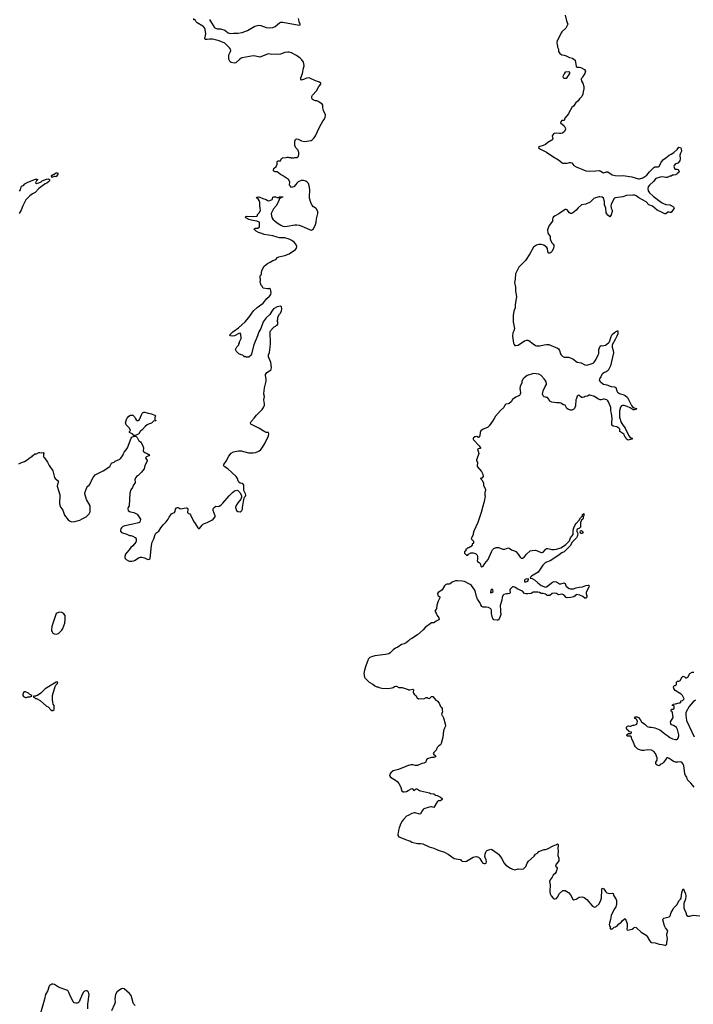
# Model space of a CAD drawing. Header units: inches. Extents: x 2294237 to 2473966, y 835830 to 1006981.
# Tile 63 of 77: x 2392902 to 2405213, y 890930 to 908910. Entities that reach past the tile are written whole.
import ezdxf

# ---------------------------------------------------------------- set-up
doc = ezdxf.new("R2010")
doc.units = ezdxf.units.IN
doc.header["$MEASUREMENT"] = 0
for name, color, linetype in [('C3899', 7, 'Continuous'), ('C3990', 7, 'Continuous'), ('C4809', 7, 'Continuous'), ('C4900', 7, 'Continuous')]:
    doc.layers.add(name, color=color, linetype=linetype)

msp = doc.modelspace()

# ---------------------------------------------------------------- linework, layer by layer
at = {"layer": 'C3899', "color": 6, "elevation": 100}
for points in [[(2393655, 900000), (2393692, 899952), (2393724, 899864), (2393790, 899779), (2393826, 899750), (2393850, 899739), (2393910, 899745), (2393950, 899759), (2394002, 899770), (2394042, 899798), (2394115, 899830), (2394170, 899885), (2394184, 899910), (2394189, 899930), (2394189, 900000)], [(2394885, 900000), (2394879, 899990), (2394877, 899970), (2394887, 899950), (2394910, 899931), (2394930, 899923), (2394990, 899914), (2395050, 899879), (2395111, 899790), (2395106, 899750), (2395092, 899730), (2395076, 899724), (2394970, 899697), (2394825, 899670), (2394790, 899653), (2394763, 899630), (2394751, 899610), (2394746, 899590), (2394745, 899570), (2394766, 899546), (2394858, 899518), (2394910, 899492), (2394931, 899491), (2394970, 899478), (2395010, 899452), (2395031, 899430), (2395031, 899390), (2395025, 899370), (2394970, 899302), (2394931, 899269), (2394903, 899230), (2394859, 899181), (2394837, 899150), (2394824, 899110), (2394824, 899090), (2394830, 899072), (2394850, 899051), (2394890, 899031), (2394910, 899025), (2394950, 899020), (2394990, 899030), (2395010, 899039), (2395075, 899085), (2395110, 899096), (2395135, 899095), (2395183, 899083), (2395230, 899056), (2395250, 899051), (2395270, 899056), (2395289, 899070), (2395309, 899311), (2395325, 899370), (2395354, 899430), (2395376, 899510), (2395390, 899534), (2395447, 899573), (2395479, 899630), (2395528, 899692), (2395578, 899742), (2395613, 899790), (2395632, 899828), (2395675, 899885), (2395699, 899901), (2395730, 899911), (2395745, 899930), (2395753, 899970), (2395770, 899995), (2395787, 900000)], [(2395794, 900000), (2395810, 899996), (2395830, 899981), (2395850, 899976), (2395910, 899991), (2395950, 899994), (2395968, 899988), (2395976, 899970), (2395971, 899910), (2395990, 899891), (2396010, 899886), (2396026, 899870), (2396081, 899750), (2396110, 899711), (2396159, 899630), (2396170, 899616), (2396190, 899619), (2396239, 899681), (2396259, 899701), (2396330, 899727), (2396413, 899770), (2396439, 899790), (2396475, 899830), (2396474, 899850), (2396438, 899950), (2396437, 899970), (2396447, 899993), (2396455, 900000)], [(2396849, 900000), (2396850, 899982), (2396865, 899950), (2396890, 899928), (2396930, 899926), (2396950, 899935), (2396963, 899950), (2396972, 899970), (2396976, 900000)], [(2400000, 897562), (2399965, 897530), (2399930, 897513), (2399878, 897502), (2399812, 897450), (2399770, 897434), (2399730, 897404), (2399676, 897350), (2399650, 897333), (2399590, 897317), (2399390, 897296), (2399330, 897277), (2399299, 897261), (2399271, 897230), (2399262, 897210), (2399232, 897130), (2399230, 897109), (2399203, 897030), (2399193, 896970), (2399204, 896904), (2399211, 896890), (2399290, 896811), (2399354, 896774), (2399390, 896746), (2399430, 896726), (2399450, 896725), (2399474, 896714), (2399523, 896703), (2399630, 896699), (2399710, 896711), (2399730, 896717), (2399750, 896733), (2399779, 896739), (2399790, 896738), (2399830, 896715), (2399890, 896714), (2400000, 896678)], [(2400000, 895288), (2399962, 895270), (2399823, 895217), (2399730, 895195), (2399683, 895157), (2399665, 895130), (2399662, 895110), (2399680, 895080), (2399770, 895023), (2399799, 894999), (2399830, 894961), (2399861, 894910), (2399887, 894827), (2399910, 894811), (2399930, 894807), (2399970, 894817), (2400000, 894833)], [(2400000, 894380), (2399970, 894365), (2399914, 894306), (2399889, 894271), (2399868, 894232), (2399836, 894150), (2399824, 894104), (2399813, 894030), (2399816, 894010), (2399830, 893991), (2399970, 893931), (2400000, 893922)], [(2394146, 890850), (2394150, 890930), (2394173, 891110), (2394169, 891129), (2394159, 891150), (2394136, 891176), (2394130, 891179), (2394110, 891177), (2394090, 891169), (2394070, 891149), (2394043, 891110), (2393987, 890973), (2393970, 890956), (2393950, 890949), (2393930, 890949), (2393899, 890959), (2393879, 890979), (2393842, 891050), (2393803, 891143), (2393780, 891180), (2393709, 891209), (2393610, 891243), (2393537, 891290), (2393510, 891298), (2393490, 891296), (2393470, 891288), (2393450, 891271), (2393436, 891250), (2393415, 891185), (2393372, 891110), (2393356, 891024), (2393270, 890724)], [(2395013, 890910), (2394990, 890934), (2394978, 890958), (2394953, 891050), (2394937, 891090), (2394907, 891130), (2394810, 891213), (2394790, 891218), (2394766, 891214), (2394717, 891183), (2394679, 891150), (2394656, 891110), (2394645, 891075), (2394640, 891030), (2394645, 890970), (2394637, 890930), (2394581, 890810)]]:
    msp.add_lwpolyline(points, dxfattribs=at)
for points in [[(2393631, 898089), (2393610, 898086), (2393570, 898064), (2393487, 897830), (2393482, 897770), (2393485, 897750), (2393494, 897730), (2393510, 897707), (2393530, 897695), (2393570, 897687), (2393610, 897704), (2393670, 897760), (2393690, 897791), (2393725, 897890), (2393735, 897970), (2393732, 898030), (2393710, 898063), (2393670, 898087)], [(2393590, 896815), (2393570, 896813), (2393370, 896693), (2393290, 896609), (2393230, 896568), (2393213, 896567), (2393190, 896558), (2393162, 896558), (2393154, 896550), (2393158, 896538), (2393173, 896533), (2393190, 896514), (2393212, 896512), (2393275, 896475), (2393390, 896372), (2393420, 896360), (2393472, 896310), (2393490, 896298), (2393510, 896298), (2393530, 896314), (2393535, 896350), (2393530, 896386), (2393515, 896410), (2393509, 896449), (2393504, 896490), (2393504, 896570), (2393549, 896731), (2393564, 896756), (2393594, 896790), (2393598, 896810)], [(2393010, 896638), (2392990, 896638), (2392970, 896626), (2392958, 896590), (2392962, 896570), (2392974, 896550), (2393010, 896532), (2393027, 896533), (2393050, 896542), (2393090, 896542), (2393122, 896558), (2393126, 896570), (2393087, 896587), (2393066, 896610)]]:
    msp.add_lwpolyline(points, close=True, dxfattribs=at)
at = {"layer": 'C3990', "color": 6, "elevation": 100}
for points in [[(2396976, 900000), (2396997, 900150), (2397012, 900188), (2397030, 900212), (2397035, 900230), (2397030, 900254), (2396997, 900310), (2396999, 900410), (2396988, 900430), (2396970, 900439), (2396930, 900449), (2396910, 900462), (2396894, 900490), (2396885, 900530), (2396859, 900570), (2396707, 900710), (2396641, 900750), (2396630, 900774), (2396633, 900790), (2396674, 900846), (2396722, 900938), (2396770, 900994), (2396810, 901020), (2396904, 901036), (2396950, 901036), (2397082, 901002), (2397170, 900999), (2397210, 901007), (2397270, 901034), (2397310, 901064), (2397333, 901090), (2397380, 901170), (2397447, 901310), (2397458, 901350), (2397450, 901369), (2397410, 901373), (2397382, 901382), (2397274, 901454), (2397127, 901527), (2397121, 901550), (2397130, 901571), (2397189, 901631), (2397229, 901690), (2397331, 901789), (2397357, 901830), (2397374, 901874), (2397378, 901898), (2397367, 901970), (2397375, 902030), (2397363, 902070), (2397363, 902090), (2397372, 902128), (2397377, 902190), (2397407, 902310), (2397407, 902350), (2397393, 902410), (2397394, 902430), (2397404, 902450), (2397422, 902470), (2397450, 902486), (2397490, 902518), (2397499, 902530), (2397502, 902550), (2397501, 902610), (2397493, 902650), (2397449, 902751), (2397449, 902790), (2397466, 902834), (2397481, 902930), (2397485, 902990), (2397482, 903210), (2397489, 903231), (2397536, 903284), (2397556, 903304), (2397606, 903330), (2397618, 903350), (2397618, 903390), (2397609, 903410), (2397618, 903430), (2397623, 903477), (2397649, 903530), (2397670, 903552), (2397689, 903591), (2397695, 903630), (2397689, 903669), (2397670, 903679), (2397610, 903669), (2397543, 903630), (2397511, 903590), (2397475, 903525), (2397410, 903464), (2397370, 903419), (2397351, 903390), (2397308, 903270), (2397273, 903210), (2397250, 903138), (2397179, 902970), (2397130, 902786), (2397092, 902748), (2397050, 902748), (2397036, 902756), (2397022, 902758), (2397010, 902746), (2397002, 902762), (2396986, 902770), (2396982, 902782), (2396950, 902788), (2396910, 902806), (2396866, 902850), (2396849, 902889), (2396870, 902934), (2396907, 902973), (2396908, 902990), (2396918, 903010), (2396918, 903030), (2396948, 903090), (2396946, 903170), (2396930, 903186), (2396910, 903182), (2396830, 903137), (2396790, 903129), (2396755, 903135), (2396742, 903142), (2396738, 903150), (2396799, 903210), (2396899, 903281), (2397021, 903390), (2397092, 903470), (2397146, 903554), (2397182, 903598), (2397244, 903656), (2397350, 903732), (2397421, 903819), (2397470, 903862), (2397492, 903890), (2397499, 903930), (2397488, 903990), (2397470, 904002), (2397450, 903995), (2397430, 903995), (2397350, 904008), (2397328, 904048), (2397310, 904066), (2397307, 904087), (2397298, 904110), (2397298, 904130), (2397306, 904150), (2397306, 904170), (2397298, 904190), (2397298, 904230), (2397315, 904250), (2397322, 904270), (2397319, 904290), (2397325, 904330), (2397369, 904410), (2397430, 904461), (2397480, 904480), (2397529, 904510), (2397582, 904530), (2397614, 904566), (2397638, 904582), (2397750, 904607), (2397826, 904634), (2397945, 904715), (2397961, 904739), (2397969, 904770), (2397952, 904810), (2397916, 904850), (2397878, 904878), (2397830, 904900), (2397750, 904924), (2397650, 904929), (2397610, 904936), (2397530, 904966), (2397370, 904986), (2397330, 905006), (2397264, 905024), (2397224, 905050), (2397202, 905070), (2397189, 905090), (2397210, 905101), (2397256, 905104), (2397280, 905120), (2397288, 905130), (2397288, 905210), (2397234, 905234), (2397161, 905241), (2397090, 905263), (2397034, 905290), (2397029, 905310), (2397050, 905324), (2397182, 905318), (2397236, 905324), (2397246, 905330), (2397247, 905353), (2397288, 905390), (2397302, 905430), (2397299, 905470), (2397289, 905510), (2397289, 905550), (2397294, 905570), (2397279, 905610), (2397258, 905638), (2397242, 905650), (2397229, 905671), (2397270, 905676), (2397290, 905671), (2397346, 905646), (2397408, 905628), (2397430, 905611), (2397450, 905604), (2397472, 905608), (2397514, 905626), (2397522, 905638), (2397529, 905671), (2397550, 905678), (2397577, 905677), (2397610, 905662), (2397638, 905662), (2397650, 905674), (2397710, 905674), (2397710, 905668), (2397678, 905662), (2397674, 905650), (2397650, 905646), (2397635, 905590), (2397591, 905510), (2397544, 905456), (2397510, 905398), (2397501, 905370), (2397502, 905330), (2397510, 905301), (2397531, 905270), (2397570, 905231), (2397610, 905199), (2397677, 905157), (2397710, 905142), (2397750, 905136), (2397790, 905138), (2397930, 905164), (2397970, 905167), (2398010, 905158), (2398090, 905128), (2398210, 905071), (2398233, 905067), (2398269, 905091), (2398309, 905170), (2398321, 905210), (2398326, 905274), (2398349, 905369), (2398349, 905410), (2398320, 905460), (2398275, 905495), (2398239, 905530), (2398221, 905570), (2398198, 905650), (2398199, 905701), (2398207, 905770), (2398204, 905810), (2398194, 905874), (2398178, 905918), (2398160, 905940), (2398130, 905963), (2398090, 905972), (2398048, 905972), (2397991, 905949), (2397970, 905928), (2397950, 905898), (2397910, 905858), (2397890, 905849), (2397870, 905848), (2397849, 905869), (2397835, 905890), (2397837, 905950), (2397815, 905990), (2397706, 906066), (2397666, 906086), (2397610, 906129), (2397570, 906134), (2397550, 906144), (2397544, 906150), (2397542, 906170), (2397550, 906194), (2397588, 906232), (2397608, 906270), (2397608, 906308), (2397616, 906324), (2397630, 906331), (2397670, 906334), (2397690, 906374), (2397706, 906390), (2397770, 906394), (2397790, 906402), (2397810, 906402), (2397830, 906392), (2397850, 906392), (2397865, 906385), (2397910, 906385), (2397932, 906392), (2397967, 906393), (2397999, 906421), (2398004, 906450), (2398004, 906490), (2398000, 906500), (2397989, 906529), (2397950, 906568), (2397928, 906610), (2397928, 906690), (2397940, 906720), (2397950, 906731), (2397970, 906735), (2397989, 906731), (2398050, 906697), (2398110, 906684), (2398230, 906706), (2398250, 906716), (2398285, 906755), (2398307, 906790), (2398380, 906950), (2398443, 907057), (2398467, 907090), (2398487, 907130), (2398492, 907152), (2398489, 907170), (2398452, 907252), (2398443, 907303), (2398445, 907330), (2398441, 907350), (2398430, 907369), (2398390, 907399), (2398357, 907417), (2398330, 907429), (2398310, 907429), (2398290, 907435), (2398255, 907455), (2398245, 907465), (2398240, 907480), (2398244, 907510), (2398253, 907530), (2398327, 907613), (2398369, 907690), (2398404, 907730), (2398404, 907750), (2398382, 907770), (2398310, 907796), (2398190, 907849), (2398150, 907844), (2398070, 907809), (2398050, 907808), (2398043, 907823), (2398041, 907850), (2398069, 907929), (2398092, 908028), (2398100, 908070), (2398098, 908110), (2398092, 908132), (2398058, 908178), (2398027, 908207), (2397959, 908259), (2397870, 908308), (2397830, 908318), (2397801, 908319), (2397747, 908313), (2397670, 908281), (2397636, 908276), (2397570, 908281), (2397510, 908275), (2397450, 908284), (2397430, 908282), (2397290, 908226), (2397210, 908247), (2397168, 908252), (2396970, 908212), (2396953, 908207), (2396926, 908190), (2396850, 908125), (2396823, 908117), (2396768, 908128), (2396750, 908138), (2396740, 908150), (2396724, 908190), (2396722, 908230), (2396725, 908270), (2396756, 908330), (2396760, 908350), (2396757, 908370), (2396738, 908398), (2396650, 908483), (2396550, 908525), (2396425, 908555), (2396370, 908556), (2396326, 908546), (2396306, 908546), (2396295, 908550), (2396289, 908569), (2396304, 908650), (2396290, 908730), (2396279, 908759), (2396263, 908783), (2396252, 908792), (2396149, 908850), (2396128, 908870), (2396110, 908906), (2396090, 908906), (2396086, 908910), (2396086, 908930)], [(2396370, 908911), (2396456, 908776), (2396470, 908763), (2396510, 908744), (2396570, 908742), (2396650, 908721), (2396710, 908671), (2396730, 908663), (2396750, 908661), (2396813, 908667), (2396890, 908667), (2396970, 908677), (2397065, 908715), (2397202, 908790), (2397270, 908811), (2397310, 908807), (2397410, 908765), (2397470, 908760), (2397530, 908768), (2397570, 908788), (2397650, 908850), (2397678, 908862), (2397710, 908868), (2398008, 908812), (2398026, 908814), (2398028, 908830), (2398009, 908869), (2398004, 908910), (2397995, 908930)], [(2392899, 905781), (2392918, 905802), (2392930, 905858), (2392946, 905874), (2392975, 905885), (2392998, 905910), (2393050, 905945), (2393190, 905998), (2393218, 905998), (2393232, 905990), (2393210, 905966), (2393192, 905930), (2393210, 905918), (2393255, 905930), (2393293, 905950), (2393313, 905967), (2393390, 905997), (2393430, 906003), (2393446, 905990), (2393445, 905970), (2393432, 905948), (2393397, 905923), (2393369, 905911), (2393255, 905830), (2393184, 905756), (2393138, 905730), (2393090, 905693), (2393055, 905665), (2393017, 905623), (2393001, 905599), (2392959, 905510), (2392930, 905430), (2392891, 905370)], [(2394189, 900000), (2394190, 900030), (2394126, 900146), (2394094, 900250), (2394096, 900270), (2394130, 900365), (2394150, 900390), (2394172, 900408), (2394190, 900435), (2394223, 900510), (2394247, 900553), (2394284, 900596), (2394308, 900612), (2394429, 900670), (2394549, 900750), (2394581, 900810), (2394590, 900819), (2394627, 900833), (2394650, 900851), (2394730, 900885), (2394745, 900895), (2394789, 900950), (2394798, 900990), (2394809, 901010), (2394850, 901058), (2394870, 901091), (2394939, 901270), (2394955, 901285), (2394996, 901304), (2395010, 901305), (2395030, 901298), (2395050, 901283), (2395081, 901221), (2395090, 901211), (2395110, 901202), (2395125, 901185), (2395151, 901130), (2395165, 901090), (2395162, 901030), (2395188, 901008), (2395231, 900990), (2395265, 900970), (2395272, 900950), (2395222, 900930), (2395202, 900910), (2395220, 900880), (2395231, 900870), (2395232, 900850), (2395191, 900770), (2395178, 900710), (2395130, 900649), (2395070, 900588), (2395050, 900578), (2395017, 900543), (2395005, 900510), (2395014, 900474), (2395011, 900450), (2394985, 900415), (2394967, 900370), (2394935, 900325), (2394914, 900266), (2394904, 900030), (2394885, 900000)], [(2392890, 900798), (2392933, 900827), (2392990, 900845), (2393042, 900870), (2393100, 900920), (2393126, 900930), (2393135, 900945), (2393180, 900980), (2393210, 900982), (2393250, 901005), (2393270, 901006), (2393310, 900999), (2393330, 901005), (2393341, 900990), (2393335, 900970), (2393338, 900930), (2393358, 900910), (2393410, 900832), (2393441, 900770), (2393506, 900670), (2393516, 900650), (2393537, 900550), (2393551, 900530), (2393603, 900490), (2393607, 900470), (2393585, 900390), (2393634, 900234), (2393631, 900070), (2393647, 900010), (2393655, 900000)], [(2396455, 900000), (2396490, 900029), (2396530, 900023), (2396551, 900029), (2396577, 900043), (2396618, 900082), (2396730, 900214), (2396790, 900275), (2396830, 900304), (2396870, 900318), (2396891, 900311), (2396931, 900271), (2396954, 900214), (2396958, 900190), (2396943, 900157), (2396890, 900089), (2396861, 900039), (2396848, 900010), (2396849, 900000)], [(2395787, 900000), (2395790, 900001), (2395794, 900000)]]:
    msp.add_lwpolyline(points, dxfattribs=at)
for points in [[(2393570, 906039), (2393550, 906047), (2393530, 906045), (2393490, 906029), (2393484, 906050), (2393499, 906070), (2393568, 906112), (2393590, 906115), (2393598, 906110), (2393598, 906090), (2393590, 906070)], [(2395010, 901315), (2394990, 901318), (2394970, 901339), (2394909, 901370), (2394908, 901390), (2394926, 901410), (2394908, 901450), (2394849, 901510), (2394838, 901550), (2394862, 901630), (2394870, 901642), (2394898, 901670), (2394929, 901691), (2394970, 901691), (2395000, 901660), (2395011, 901631), (2395030, 901602), (2395050, 901591), (2395070, 901591), (2395094, 901610), (2395113, 901650), (2395126, 901694), (2395148, 901730), (2395170, 901741), (2395190, 901745), (2395250, 901722), (2395310, 901714), (2395324, 901704), (2395353, 901693), (2395374, 901690), (2395392, 901670), (2395374, 901650), (2395374, 901610), (2395378, 901598), (2395390, 901594), (2395393, 901587), (2395370, 901586), (2395350, 901578), (2395310, 901542), (2395256, 901524), (2395230, 901509), (2395198, 901482), (2395150, 901429), (2395107, 901393), (2395078, 901350), (2395030, 901322)]]:
    msp.add_lwpolyline(points, close=True, dxfattribs=at)
at = {"layer": 'C4809', "color": 6, "elevation": 100}
for points in [[(2401360, 900000), (2401335, 899910), (2401274, 899726), (2401204, 899570), (2401191, 899530), (2401192, 899508), (2401154, 899430), (2401194, 899390), (2401194, 899350), (2401174, 899330), (2401174, 899310), (2401158, 899302), (2401153, 899287), (2401130, 899286), (2401112, 899268), (2401093, 899267), (2401073, 899247), (2401058, 899242), (2401054, 899210), (2401034, 899190), (2401034, 899170), (2401070, 899134), (2401090, 899134), (2401107, 899153), (2401148, 899172), (2401190, 899172), (2401230, 899162), (2401262, 899130), (2401271, 899110), (2401272, 899050), (2401265, 899030), (2401270, 899014), (2401299, 898999), (2401318, 898978), (2401331, 898930), (2401350, 898917), (2401370, 898931), (2401402, 898978), (2401462, 899050), (2401526, 899194), (2401546, 899230), (2401570, 899254), (2401610, 899274), (2401650, 899273), (2401730, 899242), (2401770, 899244), (2401830, 899263), (2401850, 899257), (2401890, 899229), (2401930, 899219), (2401970, 899196), (2402015, 899150), (2402050, 899095), (2402070, 899079), (2402090, 899075), (2402130, 899101), (2402164, 899150), (2402230, 899211), (2402270, 899219), (2402330, 899223), (2402350, 899218), (2402430, 899180), (2402450, 899178), (2402472, 899188), (2402510, 899235), (2402530, 899251), (2402554, 899254), (2402630, 899235), (2402670, 899235), (2402710, 899239), (2402790, 899263), (2402878, 899322), (2402948, 899392), (2402969, 899450), (2403015, 899510), (2403019, 899590), (2403029, 899630), (2403055, 899685), (2403070, 899712), (2403129, 899771), (2403150, 899814), (2403186, 899850), (2403187, 899873), (2403202, 899878), (2403210, 899894), (2403214, 899890), (2403213, 899853), (2403202, 899838), (2403202, 899810), (2403192, 899790), (2403171, 899769), (2403151, 899730), (2403150, 899646), (2403133, 899627), (2403092, 899608), (2403082, 899590), (2403084, 899564), (2403102, 899530), (2403098, 899490), (2403091, 899470), (2403078, 899450), (2402994, 899366), (2402966, 899310), (2402950, 899289), (2402850, 899190), (2402808, 899172), (2402740, 899120), (2402598, 899030), (2402530, 899007), (2402507, 898993), (2402463, 898950), (2402379, 898821), (2402255, 898750), (2402236, 898730), (2402233, 898713), (2402270, 898704), (2402310, 898681), (2402370, 898624), (2402430, 898579), (2402510, 898548), (2402530, 898553), (2402642, 898638), (2402670, 898650), (2402710, 898646), (2402770, 898609), (2402793, 898607), (2402850, 898627), (2402862, 898622), (2402872, 898612), (2402885, 898570), (2402897, 898557), (2402942, 898522), (2402970, 898514), (2403024, 898516), (2403070, 898537), (2403130, 898550), (2403190, 898555), (2403250, 898578), (2403290, 898585), (2403302, 898582), (2403311, 898571), (2403306, 898550), (2403259, 898470), (2403253, 898450), (2403253, 898430), (2403267, 898390), (2403267, 898370), (2403250, 898346), (2403230, 898349), (2403195, 898375), (2403139, 898399), (2403070, 898416), (2403053, 898390), (2403030, 898368), (2402970, 898358), (2402910, 898355), (2402890, 898359), (2402850, 898399), (2402830, 898412), (2402810, 898417), (2402750, 898408), (2402714, 898430), (2402670, 898440), (2402635, 898430), (2402590, 898398), (2402554, 898394), (2402538, 898398), (2402529, 898410), (2402510, 898418), (2402470, 898430), (2402430, 898433), (2402405, 898450), (2402370, 898459), (2402286, 898454), (2402248, 898432), (2402190, 898424), (2402150, 898424), (2402130, 898430), (2402092, 898472), (2401997, 898517), (2401950, 898546), (2401930, 898554), (2401910, 898551), (2401868, 898510), (2401860, 898490), (2401867, 898450), (2401858, 898430), (2401830, 898423), (2401797, 898423), (2401750, 898415), (2401730, 898398), (2401719, 898361), (2401712, 898310), (2401682, 898210), (2401682, 898190), (2401690, 898150), (2401688, 898088), (2401693, 898050), (2401681, 898010), (2401650, 897946), (2401630, 897942), (2401570, 897949), (2401550, 897974), (2401545, 897990), (2401527, 898067), (2401525, 898125), (2401514, 898150), (2401470, 898177), (2401430, 898184), (2401370, 898185), (2401350, 898196), (2401330, 898227), (2401314, 898270), (2401270, 898330), (2401250, 898379), (2401235, 898455), (2401221, 898490), (2401158, 898578), (2401135, 898595), (2401030, 898648), (2400990, 898657), (2400904, 898664), (2400870, 898662), (2400804, 898636), (2400770, 898608), (2400750, 898602), (2400710, 898604), (2400687, 898593), (2400667, 898570), (2400622, 898498), (2400601, 898479), (2400549, 898451), (2400538, 898430), (2400542, 898402), (2400550, 898391), (2400578, 898370), (2400581, 898350), (2400551, 898289), (2400524, 898216), (2400521, 898150), (2400496, 898124), (2400491, 898110), (2400514, 898074), (2400533, 898030), (2400563, 897990), (2400571, 897970), (2400565, 897950), (2400511, 897929), (2400490, 897908), (2400470, 897898), (2400426, 897894), (2400312, 897810), (2400278, 897770), (2400170, 897674), (2400072, 897610), (2400030, 897589), (2400000, 897562)], [(2405230, 894895), (2405203, 894923), (2405170, 894969), (2405116, 895016), (2405104, 895030), (2405097, 895077), (2405069, 895110), (2405057, 895137), (2405040, 895290), (2405030, 895317), (2405010, 895340), (2404990, 895352), (2404970, 895355), (2404930, 895349), (2404890, 895349), (2404850, 895366), (2404810, 895397), (2404770, 895419), (2404750, 895429), (2404732, 895428), (2404710, 895408), (2404670, 895348), (2404650, 895328), (2404610, 895308), (2404590, 895286), (2404550, 895295), (2404535, 895310), (2404528, 895330), (2404528, 895350), (2404554, 895390), (2404553, 895430), (2404519, 895510), (2404490, 895544), (2404449, 895569), (2404370, 895577), (2404314, 895566), (2404270, 895566), (2404198, 895590), (2404158, 895630), (2404140, 895660), (2404115, 895730), (2404088, 895770), (2404086, 895810), (2404070, 895826), (2404013, 895827), (2404006, 895830), (2404000, 895840), (2403998, 895850), (2404003, 895857), (2404030, 895874), (2404070, 895874), (2404086, 895890), (2404082, 895902), (2404047, 895907), (2404028, 895930), (2404005, 895945), (2403995, 895970), (2403995, 895990), (2404009, 896011), (2404030, 896018), (2404050, 896011), (2404072, 896012), (2404110, 896025), (2404135, 896025), (2404163, 896037), (2404178, 896050), (2404189, 896070), (2404194, 896094), (2404183, 896123), (2404170, 896138), (2404150, 896148), (2404138, 896170), (2404150, 896182), (2404170, 896182), (2404190, 896178), (2404210, 896165), (2404241, 896130), (2404265, 896090), (2404330, 896046), (2404370, 896006), (2404410, 895991), (2404450, 895991), (2404510, 895977), (2404600, 895940), (2404625, 895925), (2404691, 895870), (2404750, 895831), (2404783, 895803), (2404830, 895779), (2404890, 895766), (2404914, 895766), (2404926, 895774), (2404937, 895790), (2404949, 895830), (2404949, 895850), (2404925, 895950), (2404904, 895984), (2404884, 896004), (2404850, 896024), (2404815, 896035), (2404802, 896050), (2404799, 896090), (2404844, 896170), (2404835, 896255), (2404828, 896268), (2404810, 896286), (2404806, 896310), (2404820, 896320), (2404850, 896322), (2404866, 896330), (2404866, 896370), (2404862, 896382), (2404830, 896386), (2404826, 896390), (2404842, 896398), (2404847, 896413), (2404890, 896414), (2404953, 896433), (2404967, 896433), (2404986, 896450), (2404987, 896473), (2405022, 896478), (2405026, 896490), (2405046, 896510), (2405018, 896570), (2404994, 896594), (2404929, 896629), (2404883, 896663), (2404860, 896700), (2404849, 896730), (2404866, 896750), (2404887, 896753), (2404906, 896770), (2404908, 896812), (2404926, 896830), (2404950, 896832), (2404975, 896845), (2405008, 896910), (2405030, 896922), (2405064, 896904), (2405073, 896893), (2405090, 896892), (2405114, 896906), (2405149, 896971), (2405190, 896994), (2405222, 896998)], [(2400000, 896678), (2400010, 896675), (2400030, 896674), (2400090, 896685), (2400101, 896670), (2400094, 896630), (2400099, 896610), (2400110, 896596), (2400145, 896570), (2400165, 896525), (2400190, 896511), (2400250, 896515), (2400289, 896511), (2400330, 896534), (2400350, 896534), (2400370, 896518), (2400390, 896516), (2400429, 896551), (2400451, 896551), (2400510, 896482), (2400532, 896470), (2400571, 896431), (2400591, 896371), (2400611, 896351), (2400621, 896330), (2400626, 896306), (2400627, 896270), (2400611, 896230), (2400616, 896210), (2400630, 896196), (2400650, 896161), (2400681, 896050), (2400685, 896010), (2400665, 895970), (2400650, 895926), (2400636, 895810), (2400605, 895695), (2400591, 895669), (2400562, 895650), (2400530, 895618), (2400511, 895569), (2400470, 895528), (2400458, 895510), (2400471, 895490), (2400505, 895470), (2400496, 895450), (2400470, 895437), (2400430, 895434), (2400352, 895410), (2400330, 895386), (2400322, 895350), (2400286, 895334), (2400250, 895325), (2400170, 895289), (2400130, 895289), (2400090, 895303), (2400050, 895305), (2400010, 895293), (2400000, 895288)], [(2405250, 896482), (2405210, 896454), (2405135, 896370), (2405083, 896270), (2405077, 896250), (2405075, 896210), (2405091, 896110), (2405177, 895917), (2405230, 895816)], [(2400000, 894833), (2400070, 894871), (2400084, 894864), (2400100, 894840), (2400110, 894832), (2400129, 894851), (2400150, 894865), (2400156, 894864), (2400170, 894861), (2400210, 894834), (2400230, 894827), (2400390, 894791), (2400410, 894778), (2400470, 894771), (2400502, 894750), (2400530, 894741), (2400591, 894710), (2400622, 894690), (2400624, 894684), (2400625, 894670), (2400590, 894644), (2400550, 894643), (2400530, 894629), (2400470, 894526), (2400450, 894528), (2400430, 894538), (2400416, 894536), (2400370, 894525), (2400290, 894497), (2400274, 894486), (2400256, 894464), (2400230, 894409), (2400210, 894401), (2400130, 894429), (2400110, 894426), (2400070, 894413), (2400000, 894380)], [(2400000, 893922), (2400030, 893913), (2400072, 893892), (2400170, 893869), (2400230, 893865), (2400270, 893858), (2400383, 893803), (2400470, 893779), (2400550, 893746), (2400669, 893709), (2400733, 893673), (2400841, 893590), (2400955, 893575), (2400967, 893570), (2400976, 893550), (2400990, 893544), (2401050, 893540), (2401070, 893545), (2401190, 893614), (2401216, 893624), (2401250, 893627), (2401270, 893624), (2401290, 893614), (2401313, 893593), (2401347, 893530), (2401366, 893510), (2401390, 893499), (2401410, 893499), (2401429, 893510), (2401436, 893530), (2401429, 893569), (2401409, 893609), (2401405, 893630), (2401410, 893674), (2401421, 893710), (2401435, 893730), (2401457, 893743), (2401510, 893761), (2401530, 893756), (2401560, 893740), (2401650, 893671), (2401671, 893650), (2401711, 893590), (2401750, 893512), (2401785, 893470), (2401874, 893414), (2401910, 893396), (2401950, 893387), (2402010, 893401), (2402070, 893396), (2402110, 893406), (2402130, 893421), (2402150, 893445), (2402174, 893510), (2402199, 893541), (2402305, 893635), (2402329, 893671), (2402370, 893698), (2402390, 893718), (2402490, 893756), (2402510, 893758), (2402550, 893771), (2402654, 893826), (2402710, 893851), (2402730, 893858), (2402736, 893856), (2402742, 893850), (2402736, 893770), (2402742, 893730), (2402738, 893650), (2402757, 893597), (2402755, 893550), (2402746, 893530), (2402706, 893490), (2402694, 893454), (2402694, 893450), (2402722, 893430), (2402722, 893410), (2402706, 893350), (2402690, 893318), (2402654, 893286), (2402636, 893250), (2402598, 893202), (2402586, 893170), (2402595, 893110), (2402591, 892990), (2402596, 892950), (2402613, 892910), (2402650, 892871), (2402670, 892857), (2402690, 892855), (2402710, 892861), (2402730, 892885), (2402770, 892956), (2402830, 893006), (2402850, 893011), (2402870, 893006), (2402934, 892974), (2402970, 892932), (2403010, 892851), (2403030, 892839), (2403070, 892847), (2403130, 892887), (2403190, 892895), (2403221, 892881), (2403270, 892841), (2403370, 892725), (2403410, 892702), (2403430, 892711), (2403490, 892766), (2403525, 892830), (2403538, 892870), (2403540, 893020), (2403550, 893052), (2403576, 893036), (2403609, 892989), (2403630, 892968), (2403686, 892954), (2403730, 892962), (2403750, 892954), (2403761, 892910), (2403803, 892843), (2403808, 892828), (2403811, 892750), (2403806, 892734), (2403796, 892710), (2403770, 892675), (2403747, 892633), (2403714, 892550), (2403701, 892479), (2403681, 892410), (2403678, 892390), (2403684, 892364), (2403693, 892347), (2403694, 892310), (2403710, 892307), (2403735, 892310), (2403764, 892336), (2403790, 892345), (2403829, 892370), (2403850, 892399), (2403884, 892416), (2403894, 892426), (2403918, 892462), (2403970, 892494), (2404007, 892407), (2404007, 892350), (2404001, 892301), (2404002, 892290), (2404010, 892282), (2404097, 892303), (2404121, 892319), (2404130, 892331), (2404150, 892341), (2404170, 892335), (2404262, 892250), (2404353, 892193), (2404371, 892171), (2404410, 892097), (2404430, 892069), (2404450, 892058), (2404514, 892054), (2404590, 892031), (2404645, 892025), (2404690, 892010), (2404710, 892010), (2404727, 892030), (2404732, 892050), (2404741, 892130), (2404728, 892190), (2404728, 892210), (2404745, 892270), (2404737, 892290), (2404705, 892325), (2404685, 892365), (2404655, 892470), (2404661, 892490), (2404676, 892504), (2404770, 892526), (2404790, 892544), (2404810, 892607), (2404824, 892636), (2404859, 892690), (2404910, 892744), (2404956, 892824), (2404980, 892850), (2404990, 892870), (2405006, 892974), (2405030, 893036), (2405042, 893022), (2405051, 892990), (2405070, 892950), (2405076, 892910), (2405069, 892850), (2405043, 892790), (2405039, 892770), (2405042, 892690), (2405050, 892655), (2405075, 892610), (2405080, 892570), (2405094, 892550), (2405110, 892542), (2405150, 892541), (2405210, 892558), (2405330, 892545)]]:
    msp.add_lwpolyline(points, dxfattribs=at)
for points in [[(2403170, 899529), (2403156, 899536), (2403146, 899550), (2403150, 899574), (2403170, 899582), (2403190, 899562), (2403198, 899550), (2403190, 899529)], [(2402197, 898697), (2402154, 898694), (2402143, 898690), (2402130, 898677), (2402126, 898650), (2402130, 898644), (2402150, 898642), (2402170, 898649), (2402192, 898670), (2402197, 898683), (2402208, 898690)], [(2401530, 898508), (2401512, 898490), (2401505, 898450), (2401510, 898446), (2401530, 898452), (2401555, 898470), (2401550, 898506)]]:
    msp.add_lwpolyline(points, close=True, dxfattribs=at)
at = {"layer": 'C4900', "color": 6, "elevation": 100}
msp.add_lwpolyline([(2402874, 908990), (2402897, 908890), (2402918, 908830), (2402904, 908790), (2402883, 908757), (2402813, 908690), (2402798, 908670), (2402744, 908556), (2402727, 908530), (2402718, 908490), (2402722, 908450), (2402731, 908430), (2402732, 908410), (2402752, 908370), (2402752, 908330), (2402772, 908292), (2402810, 908271), (2402850, 908265), (2402890, 908251), (2402950, 908221), (2403005, 908205), (2403030, 908191), (2403053, 908170), (2403070, 908054), (2403090, 908042), (2403130, 908045), (2403159, 908039), (2403222, 908002), (2403245, 907970), (2403231, 907930), (2403191, 907870), (2403186, 907854), (2403166, 907830), (2403167, 907790), (2403191, 907751), (2403211, 907690), (2403211, 907650), (2403198, 907590), (2403196, 907550), (2403174, 907506), (2403135, 907465), (2403110, 907429), (2403057, 907383), (2403021, 907330), (2402995, 907305), (2402938, 907210), (2402931, 907189), (2402865, 907110), (2402854, 907070), (2402810, 907068), (2402790, 907046), (2402786, 907026), (2402850, 906972), (2402870, 906934), (2402878, 906910), (2402862, 906870), (2402820, 906840), (2402790, 906829), (2402770, 906829), (2402710, 906841), (2402665, 906830), (2402646, 906810), (2402636, 906790), (2402645, 906730), (2402625, 906710), (2402552, 906670), (2402512, 906630), (2402470, 906613), (2402392, 906590), (2402382, 906570), (2402423, 906543), (2402531, 906490), (2402645, 906410), (2402750, 906351), (2402815, 906295), (2402831, 906291), (2402909, 906291), (2402950, 906301), (2402970, 906301), (2402990, 906295), (2403031, 906250), (2403070, 906223), (2403250, 906151), (2403310, 906144), (2403430, 906149), (2403490, 906159), (2403513, 906153), (2403570, 906116), (2403590, 906118), (2403628, 906132), (2403650, 906129), (2403730, 906077), (2403782, 906062), (2403858, 906058), (2403930, 906062), (2403970, 906060), (2404090, 906041), (2404210, 906007), (2404230, 906006), (2404290, 906024), (2404366, 906070), (2404410, 906133), (2404490, 906214), (2404510, 906223), (2404570, 906222), (2404586, 906230), (2404624, 906310), (2404670, 906360), (2404713, 906390), (2404770, 906439), (2404810, 906453), (2404858, 906482), (2404919, 906541), (2404950, 906581), (2404976, 906576), (2404991, 906551), (2404998, 906510), (2404978, 906470), (2404966, 906434), (2404971, 906370), (2404966, 906330), (2404930, 906288), (2404913, 906287), (2404890, 906278), (2404862, 906250), (2404858, 906230), (2404861, 906210), (2404870, 906192), (2404890, 906182), (2404910, 906182), (2404930, 906172), (2404950, 906152), (2404956, 906130), (2404950, 906118), (2404918, 906102), (2404910, 906088), (2404890, 906078), (2404850, 906069), (2404830, 906069), (2404810, 906055), (2404785, 906055), (2404733, 906027), (2404710, 906027), (2404650, 906040), (2404610, 906035), (2404531, 906010), (2404485, 905955), (2404410, 905886), (2404390, 905856), (2404382, 905830), (2404387, 905787), (2404413, 905750), (2404482, 905690), (2404634, 905574), (2404670, 905552), (2404710, 905536), (2404790, 905527), (2404810, 905520), (2404848, 905490), (2404863, 905470), (2404810, 905388), (2404790, 905389), (2404770, 905397), (2404750, 905397), (2404710, 905362), (2404690, 905364), (2404634, 905394), (2404550, 905430), (2404470, 905503), (2404400, 905530), (2404350, 905584), (2404218, 905658), (2404170, 905693), (2404144, 905704), (2404108, 905708), (2403990, 905697), (2403925, 905675), (2403790, 905658), (2403773, 905650), (2403762, 905638), (2403710, 905533), (2403704, 905510), (2403710, 905471), (2403730, 905430), (2403730, 905410), (2403710, 905348), (2403690, 905309), (2403650, 905342), (2403630, 905367), (2403623, 905383), (2403616, 905470), (2403590, 905530), (2403590, 905590), (2403570, 905649), (2403550, 905669), (2403502, 905678), (2403490, 905678), (2403423, 905657), (2403398, 905642), (2403330, 905579), (2403250, 905539), (2403170, 905528), (2403108, 905472), (2403070, 905429), (2403030, 905394), (2402992, 905370), (2402970, 905369), (2402950, 905382), (2402910, 905439), (2402890, 905445), (2402870, 905443), (2402850, 905433), (2402758, 905362), (2402691, 905330), (2402661, 905310), (2402644, 905290), (2402639, 905270), (2402639, 905230), (2402581, 905150), (2402555, 905090), (2402551, 905070), (2402556, 905010), (2402597, 904950), (2402596, 904910), (2402603, 904890), (2402630, 904836), (2402651, 904811), (2402662, 904790), (2402665, 904770), (2402661, 904739), (2402636, 904684), (2402610, 904659), (2402590, 904649), (2402570, 904649), (2402553, 904670), (2402546, 904730), (2402535, 904750), (2402484, 904790), (2402430, 904805), (2402390, 904804), (2402350, 904794), (2402290, 904758), (2402224, 904636), (2402146, 904514), (2402061, 904430), (2402027, 904390), (2401963, 904270), (2401960, 904170), (2401947, 904110), (2401963, 904023), (2401965, 903950), (2401978, 903890), (2401980, 903850), (2401960, 903710), (2401956, 903650), (2401935, 903590), (2401920, 903510), (2401920, 903390), (2401944, 903270), (2401934, 903230), (2401917, 903190), (2401911, 903130), (2401926, 903006), (2401937, 902977), (2401950, 902962), (2401970, 902958), (2402010, 902967), (2402130, 903047), (2402170, 903061), (2402190, 903061), (2402210, 903051), (2402285, 902990), (2402330, 902963), (2402350, 902957), (2402410, 902953), (2402490, 902975), (2402530, 902979), (2402570, 902976), (2402732, 902910), (2402750, 902898), (2402768, 902868), (2402784, 902810), (2402797, 902790), (2402830, 902759), (2402850, 902750), (2402930, 902745), (2402982, 902730), (2403010, 902719), (2403090, 902659), (2403162, 902642), (2403228, 902608), (2403270, 902602), (2403330, 902618), (2403382, 902638), (2403404, 902656), (2403430, 902697), (2403477, 902790), (2403485, 902815), (2403489, 902890), (2403508, 902950), (2403530, 902958), (2403550, 902956), (2403610, 902967), (2403664, 903010), (2403679, 903030), (2403710, 903125), (2403730, 903159), (2403770, 903199), (2403810, 903222), (2403818, 903222), (2403826, 903230), (2403834, 903230), (2403831, 903171), (2403816, 903130), (2403787, 903070), (2403728, 902970), (2403728, 902930), (2403749, 902870), (2403754, 902826), (2403698, 902590), (2403655, 902505), (2403622, 902478), (2403590, 902467), (2403562, 902450), (2403540, 902430), (2403522, 902390), (2403496, 902350), (2403493, 902330), (2403503, 902310), (2403520, 902290), (2403570, 902257), (2403630, 902240), (2403710, 902209), (2403770, 902204), (2403795, 902195), (2403814, 902134), (2403830, 902110), (2403865, 902085), (2403942, 902062), (2403970, 902048), (2404010, 902010), (2404082, 901862), (2404099, 901839), (2404130, 901821), (2404174, 901810), (2404170, 901789), (2404137, 901783), (2404113, 901787), (2404062, 901822), (2404006, 901846), (2403950, 901863), (2403917, 901863), (2403902, 901858), (2403883, 901837), (2403865, 901770), (2403862, 901730), (2403864, 901650), (2403895, 901555), (2403916, 901516), (2403965, 901450), (2404033, 901313), (2404062, 901282), (2404094, 901270), (2404094, 901250), (2404072, 901248), (2404031, 901229), (2404010, 901235), (2403990, 901249), (2403986, 901266), (2403970, 901284), (2403958, 901318), (2403941, 901341), (2403873, 901390), (2403869, 901430), (2403854, 901454), (2403813, 901473), (2403750, 901485), (2403726, 901506), (2403721, 901550), (2403729, 901630), (2403719, 901719), (2403707, 901770), (2403703, 901830), (2403665, 901930), (2403652, 901952), (2403630, 901967), (2403590, 901981), (2403570, 901981), (2403530, 901967), (2403510, 901967), (2403470, 901986), (2403410, 902028), (2403330, 902055), (2403310, 902055), (2403282, 902038), (2403234, 902030), (2403221, 902019), (2403190, 902009), (2403170, 902012), (2403130, 902047), (2403110, 902056), (2403090, 902037), (2403077, 901990), (2403067, 901970), (2403060, 901860), (2403042, 901810), (2403030, 901798), (2402990, 901782), (2402970, 901782), (2402930, 901794), (2402902, 901810), (2402870, 901868), (2402838, 901878), (2402790, 901908), (2402770, 901915), (2402710, 901915), (2402626, 901926), (2402590, 901942), (2402569, 901989), (2402550, 902008), (2402530, 902009), (2402510, 902016), (2402490, 902026), (2402470, 902044), (2402460, 902070), (2402471, 902130), (2402508, 902212), (2402533, 902247), (2402533, 902267), (2402516, 902310), (2402490, 902350), (2402430, 902414), (2402390, 902436), (2402290, 902448), (2402178, 902410), (2402124, 902370), (2402104, 902350), (2402081, 902310), (2402077, 902270), (2402054, 902230), (2402048, 902210), (2402045, 902170), (2402051, 902150), (2402055, 902090), (2402051, 902069), (2402036, 902050), (2401970, 902016), (2401910, 901974), (2401883, 901930), (2401850, 901900), (2401830, 901893), (2401788, 901890), (2401770, 901870), (2401750, 901830), (2401690, 901773), (2401598, 901670), (2401571, 901630), (2401544, 901576), (2401485, 901495), (2401450, 901466), (2401370, 901434), (2401330, 901405), (2401317, 901370), (2401310, 901310), (2401296, 901284), (2401290, 901279), (2401256, 901296), (2401235, 901295), (2401219, 901290), (2401188, 901270), (2401188, 901250), (2401197, 901237), (2401301, 901130), (2401320, 901100), (2401331, 901090), (2401320, 901080), (2401284, 901076), (2401273, 901067), (2401272, 901050), (2401282, 901030), (2401291, 900990), (2401282, 900950), (2401253, 900873), (2401253, 900853), (2401272, 900830), (2401266, 900750), (2401340, 900660), (2401367, 900610), (2401370, 900568), (2401350, 900538), (2401330, 900538), (2401322, 900530), (2401347, 900507), (2401381, 900450), (2401378, 900410), (2401385, 900390), (2401411, 900350), (2401418, 900330), (2401418, 900310), (2401406, 900274), (2401406, 900230), (2401411, 900210), (2401391, 900110), (2401360, 900000)], dxfattribs=at)
msp.add_lwpolyline([(2402930, 907958), (2402870, 907949), (2402850, 907919), (2402828, 907870), (2402836, 907850), (2402850, 907843), (2402890, 907843), (2402910, 907856), (2402933, 907890), (2402954, 907930), (2402955, 907955)], close=True, dxfattribs=at)

doc.saveas('drawing.dxf')
